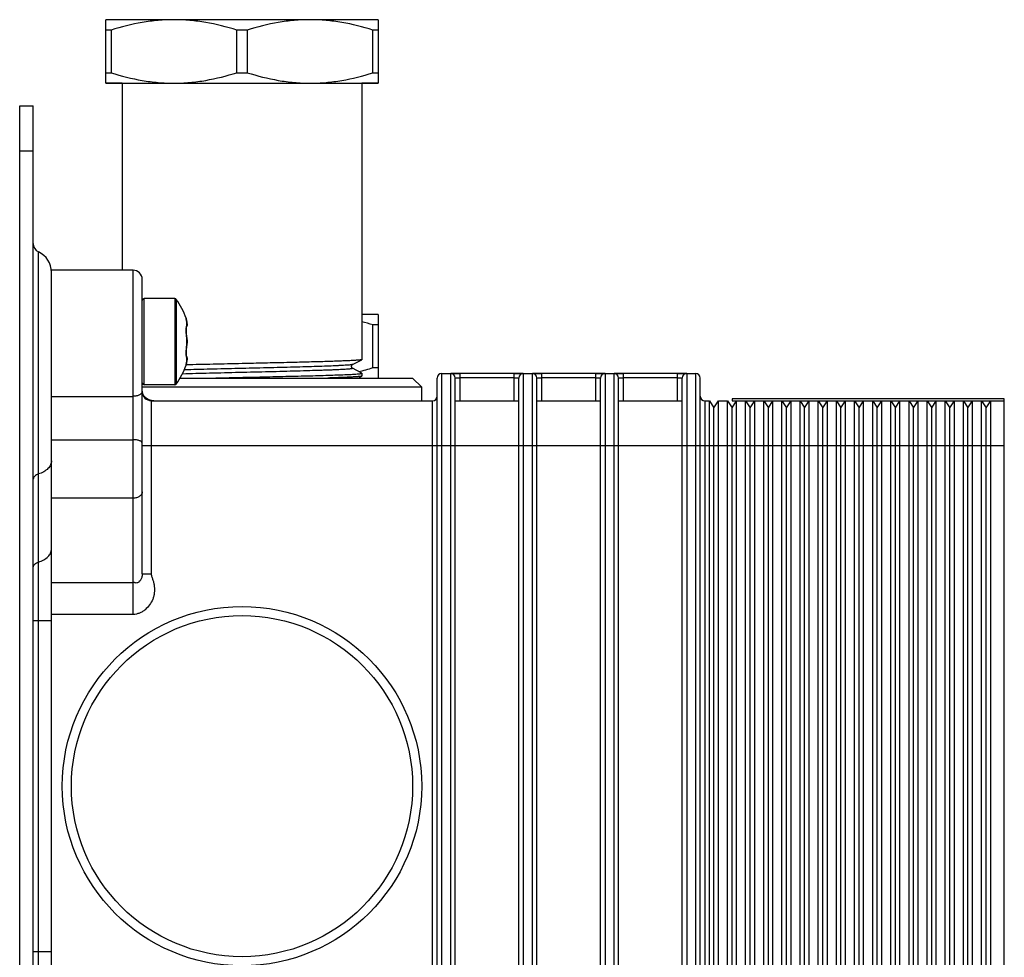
# Model space of a CAD drawing. Header units: millimetres. Extents: x 0 to 1189, y 0 to 841.
# Tile 27 of 27: x 671 to 780, y 542 to 645. Entities that reach past the tile are written whole.
import ezdxf

# ---------------------------------------------------------------- set-up
doc = ezdxf.new("R2010")
doc.units = ezdxf.units.MM
doc.header["$LTSCALE"] = 65.395
doc.layers.get('0').update_dxf_attribs({"linetype": 'CONTINUOUS'})

msp = doc.modelspace()

# ---------------------------------------------------------------- linework, layer by layer
at = {"color": 7, "linetype": 'CONTINUOUS'}
for p, q in [((680.99, 638.14), (680.99, 645.14)), ((688.49, 645.14), (680.99, 645.14)), ((706.49, 645.14), (688.49, 645.14)), ((710.99, 645.14), (706.49, 645.14)), ((710.99, 645.14), (710.99, 638.14)), ((681.56, 643.99), (680.99, 643.99)), ((681.56, 643.99), (681.56, 639.3)), ((695.42, 639.3), (695.42, 643.99)), ((696.56, 643.99), (695.42, 643.99)), ((696.56, 643.99), (696.56, 639.3)), ((710.42, 639.3), (710.42, 643.99)), ((710.99, 643.99), (710.42, 643.99)), ((680.99, 639.3), (681.56, 639.3)), ((695.42, 639.3), (696.56, 639.3)), ((710.42, 639.3), (710.99, 639.3)), ((680.99, 638.14), (695.99, 638.14)), ((682.79, 638.14), (680.99, 638.14)), ((682.79, 638.14), (682.79, 617.52)), ((695.99, 638.14), (709.21, 638.14)), ((709.19, 638.14), (709.19, 607.68)), ((710.99, 638.14), (709.19, 638.14)), ((709.21, 638.14), (710.99, 638.14)), ((671.49, 485.64), (671.49, 635.64)), ((671.49, 635.64), (672.99, 635.64)), ((672.99, 485.64), (672.99, 635.64)), ((672.99, 630.64), (671.49, 630.64)), ((673.56, 501.74), (673.56, 619.55)), ((674.99, 503.76), (674.99, 617.52)), ((683.99, 617.52), (674.99, 617.52)), ((683.99, 579.58), (683.99, 617.52)), ((684.99, 584.06), (684.99, 616.52)), ((685.19, 604.89), (685.19, 614.39)), ((688.59, 614.39), (685.19, 614.39)), ((688.59, 614.39), (688.59, 604.89)), ((688.75, 614.31), (688.75, 604.98)), ((689.83, 612.22), (689.89, 611.93)), ((689.89, 611.91), (689.84, 612.19)), ((710.99, 612.64), (709.19, 612.64)), ((710.99, 612.64), (710.99, 605.64)), ((689.87, 611.26), (689.88, 611.26)), ((689.87, 611.26), (689.87, 611.26)), ((689.89, 611.93), (689.89, 611.43)), ((689.89, 611.91), (689.89, 611.93)), ((689.92, 611.67), (689.92, 611.68)), ((710.42, 606.8), (710.42, 611.49)), ((710.99, 611.49), (710.42, 611.49)), ((689.86, 610.52), (689.85, 610.64)), ((689.86, 610.43), (689.85, 610.54)), ((689.87, 610.33), (689.86, 610.44)), ((689.89, 610.23), (689.87, 610.34)), ((689.9, 610.09), (689.89, 610.23)), ((689.89, 610.17), (689.89, 610.23)), ((689.89, 610.15), (689.89, 609.14)), ((689.92, 609.9), (689.92, 609.89)), ((689.93, 609.85), (689.92, 609.9)), ((689.93, 609.77), (689.93, 609.85)), ((689.85, 608.67), (689.86, 608.77)), ((689.86, 608.86), (689.87, 608.96)), ((689.86, 608.76), (689.86, 608.86)), ((689.87, 608.96), (689.89, 609.06)), ((689.92, 609.39), (689.92, 609.4)), ((689.93, 609.69), (689.93, 609.77)), ((689.93, 609.6), (689.93, 609.69)), ((689.93, 609.64), (689.93, 609.62)), ((689.93, 609.52), (689.93, 609.6)), ((689.84, 608.58), (689.85, 608.67)), ((689.84, 608.5), (689.84, 608.59)), ((689.84, 608.42), (689.84, 608.5)), ((689.84, 608.36), (689.84, 608.43)), ((689.84, 608.29), (689.84, 608.36)), ((689.84, 608.23), (689.84, 608.29)), ((689.85, 608.18), (689.84, 608.24)), ((689.85, 608.14), (689.85, 608.19)), ((689.86, 608.1), (689.85, 608.14)), ((689.86, 608.07), (689.86, 608.11)), ((689.87, 608.05), (689.86, 608.07)), ((689.87, 608.03), (689.87, 608.05)), ((689.87, 608.03), (689.87, 608.03)), ((689.87, 608.03), (689.87, 608.03)), ((689.87, 608.03), (689.87, 608.02)), ((689.89, 607.86), (689.89, 607.36)), ((689.92, 607.62), (689.92, 607.61)), ((708.15, 607.13), (709.18, 607.66)), ((689.89, 607.36), (689.83, 607.06)), ((689.84, 607.1), (689.89, 607.38)), ((689.89, 607.38), (689.89, 607.36)), ((709.18, 606.18), (708.15, 606.71)), ((710.42, 606.8), (710.99, 606.8)), ((689.18, 605.64), (708.77, 605.64)), ((708.77, 605.64), (714.79, 605.64)), ((708.78, 605.64), (709.18, 605.85)), ((709.19, 606.17), (709.19, 605.86)), ((714.79, 605.64), (715.79, 604.64)), ((717.49, 515.64), (717.49, 605.64)), ((717.99, 606.14), (717.99, 515.14)), ((717.99, 606.14), (718.99, 606.14)), ((718.99, 515.14), (718.99, 606.14)), ((726.99, 606.14), (719, 606.14)), ((719.02, 606.14), (719.99, 606.14)), ((719.49, 515.64), (719.49, 605.64)), ((719.99, 606.14), (719.99, 603.14)), ((725.99, 605.65), (719.99, 605.65)), ((725.99, 603.14), (725.99, 606.14)), ((725.99, 606.14), (726.97, 606.14)), ((726.49, 515.64), (726.49, 605.64)), ((726.99, 606.14), (726.99, 515.14)), ((726.99, 606.14), (727.99, 606.14)), ((727.99, 515.14), (727.99, 606.14)), ((735.99, 606.14), (728, 606.14)), ((728.02, 606.14), (728.99, 606.14)), ((728.49, 515.64), (728.49, 605.64)), ((728.99, 606.14), (728.99, 603.14)), ((734.99, 605.65), (728.99, 605.65)), ((734.99, 603.14), (734.99, 606.14)), ((734.99, 606.14), (735.97, 606.14)), ((735.49, 515.64), (735.49, 605.64)), ((735.99, 606.14), (735.99, 515.14)), ((735.99, 606.14), (736.99, 606.14)), ((736.99, 515.14), (736.99, 606.14)), ((744.99, 606.14), (737, 606.14)), ((737.02, 606.14), (737.99, 606.14)), ((737.49, 515.64), (737.49, 605.64)), ((737.99, 606.14), (737.99, 603.14)), ((743.99, 605.65), (737.99, 605.65)), ((743.99, 603.14), (743.99, 606.14)), ((743.99, 606.14), (744.97, 606.14)), ((744.49, 515.64), (744.49, 605.64)), ((744.99, 606.14), (744.99, 515.14)), ((744.99, 606.14), (745.99, 606.14)), ((745.99, 515.14), (745.99, 606.14)), ((746.49, 515.64), (746.49, 605.64)), ((715.79, 604.64), (684.99, 604.64)), ((688.59, 604.89), (685.19, 604.89)), ((715.79, 603.14), (715.79, 604.64)), ((674.99, 603.62), (683.99, 603.62)), ((749.99, 603.34), (749.99, 603.13)), ((779.99, 603.34), (749.99, 603.34)), ((779.99, 518.13), (779.99, 603.34)), ((685.99, 603.14), (685.99, 584.06)), ((685.99, 603.14), (716.99, 603.14)), ((716.99, 518.13), (716.99, 603.14)), ((719.49, 603.14), (726.49, 603.14)), ((728.49, 603.14), (735.49, 603.14)), ((737.49, 603.14), (744.49, 603.14)), ((746.99, 603.14), (746.99, 518.13)), ((746.99, 603.14), (747.49, 603.14)), ((747.49, 518.13), (747.49, 603.14)), ((747.49, 603.14), (747.99, 602.34)), ((747.99, 602.34), (748.49, 603.14)), ((747.99, 518.93), (747.99, 602.34)), ((748.49, 518.13), (748.49, 603.14)), ((748.49, 603.14), (749.49, 603.14)), ((749.49, 518.13), (749.49, 603.14)), ((749.49, 603.14), (749.99, 602.34)), ((749.99, 602.34), (750.49, 603.14)), ((749.99, 603.14), (779.99, 603.14)), ((749.99, 603.13), (750.48, 603.13)), ((749.99, 518.93), (749.99, 602.34)), ((750.49, 518.13), (750.49, 603.14)), ((751.49, 518.13), (751.49, 603.14)), ((751.49, 603.14), (751.99, 602.34)), ((751.5, 603.13), (752.48, 603.13)), ((751.99, 602.34), (752.49, 603.14)), ((751.99, 518.93), (751.99, 602.34)), ((752.49, 518.13), (752.49, 603.14)), ((753.49, 518.13), (753.49, 603.14)), ((753.49, 603.14), (753.99, 602.34)), ((753.5, 603.13), (754.48, 603.13)), ((753.99, 602.34), (754.49, 603.14)), ((753.99, 518.93), (753.99, 602.34)), ((754.49, 518.13), (754.49, 603.14)), ((755.49, 518.13), (755.49, 603.14)), ((755.49, 603.14), (755.99, 602.34)), ((755.5, 603.13), (756.48, 603.13)), ((755.99, 602.34), (756.49, 603.14)), ((755.99, 518.93), (755.99, 602.34)), ((756.49, 518.13), (756.49, 603.14)), ((757.49, 518.13), (757.49, 603.14)), ((757.49, 603.14), (757.99, 602.34)), ((757.5, 603.13), (758.48, 603.13)), ((757.99, 602.34), (758.49, 603.14)), ((757.99, 518.93), (757.99, 602.34)), ((758.49, 518.13), (758.49, 603.14)), ((759.49, 518.13), (759.49, 603.14)), ((759.49, 603.14), (759.99, 602.34)), ((759.5, 603.13), (760.48, 603.13)), ((759.99, 602.34), (760.49, 603.14)), ((759.99, 518.93), (759.99, 602.34)), ((760.49, 518.13), (760.49, 603.14)), ((761.49, 518.13), (761.49, 603.14)), ((761.49, 603.14), (761.99, 602.34)), ((761.5, 603.13), (762.48, 603.13)), ((761.99, 602.34), (762.49, 603.14)), ((761.99, 518.93), (761.99, 602.34)), ((762.49, 518.13), (762.49, 603.14)), ((763.49, 518.13), (763.49, 603.14)), ((763.49, 603.14), (763.99, 602.34)), ((763.5, 603.13), (764.48, 603.13)), ((763.99, 602.34), (764.49, 603.14)), ((763.99, 518.93), (763.99, 602.34)), ((764.49, 518.13), (764.49, 603.14)), ((765.49, 518.13), (765.49, 603.14)), ((765.49, 603.14), (765.99, 602.34)), ((765.5, 603.13), (766.48, 603.13)), ((765.99, 602.34), (766.49, 603.14)), ((765.99, 518.93), (765.99, 602.34)), ((766.49, 518.13), (766.49, 603.14)), ((767.49, 518.13), (767.49, 603.14)), ((767.49, 603.14), (767.99, 602.34)), ((767.5, 603.13), (768.48, 603.13)), ((767.99, 602.34), (768.49, 603.14)), ((767.99, 518.93), (767.99, 602.34)), ((768.49, 518.13), (768.49, 603.14)), ((769.49, 518.13), (769.49, 603.14)), ((769.49, 603.14), (769.99, 602.34)), ((769.5, 603.13), (770.48, 603.13)), ((769.99, 602.34), (770.49, 603.14)), ((769.99, 518.93), (769.99, 602.34)), ((770.49, 518.13), (770.49, 603.14)), ((771.49, 518.13), (771.49, 603.14)), ((771.49, 603.14), (771.99, 602.34)), ((771.5, 603.13), (772.48, 603.13)), ((771.99, 602.34), (772.49, 603.14)), ((771.99, 518.93), (771.99, 602.34)), ((772.49, 518.13), (772.49, 603.14)), ((773.49, 518.13), (773.49, 603.14)), ((773.49, 603.14), (773.99, 602.34)), ((773.5, 603.13), (774.48, 603.13)), ((773.99, 602.34), (774.49, 603.14)), ((773.99, 518.93), (773.99, 602.34)), ((774.49, 518.13), (774.49, 603.14)), ((775.49, 518.13), (775.49, 603.14)), ((775.49, 603.14), (775.99, 602.34)), ((775.5, 603.13), (776.48, 603.13)), ((775.99, 602.34), (776.49, 603.14)), ((775.99, 518.93), (775.99, 602.34)), ((776.49, 518.13), (776.49, 603.14)), ((777.49, 518.13), (777.49, 603.14)), ((777.49, 603.14), (777.99, 602.34)), ((777.5, 603.13), (778.48, 603.13)), ((777.99, 602.34), (778.49, 603.14)), ((777.99, 518.93), (777.99, 602.34)), ((778.49, 518.13), (778.49, 603.14)), ((674.99, 598.84), (683.99, 598.84)), ((685.99, 598.15), (684.99, 598.15)), ((719.49, 598.15), (685.99, 598.15)), ((728.49, 598.15), (719.49, 598.15)), ((737.49, 598.15), (728.49, 598.15)), ((779.99, 598.15), (737.49, 598.15)), ((683.99, 592.39), (674.99, 592.39)), ((684.99, 584.06), (685.99, 584.06)), ((674.99, 583.11), (683.99, 583.11)), ((683.99, 579.58), (674.99, 579.58)), ((674.99, 578.86), (672.99, 578.86)), ((672.99, 542.43), (674.99, 542.43))]:
    msp.add_line(p, q, dxfattribs=at)
for points in [[(689.84, 612.19), (689.83, 612.21), (689.83, 612.22)], [(689.85, 610.62), (689.84, 610.73), (689.84, 610.81), (689.84, 610.89), (689.84, 610.96), (689.84, 611.02), (689.85, 611.08), (689.85, 611.13), (689.85, 611.17), (689.86, 611.21), (689.86, 611.23), (689.87, 611.25), (689.87, 611.26)], [(689.84, 610.7), (689.84, 610.78), (689.84, 610.86), (689.84, 610.93), (689.84, 610.99), (689.84, 611.05), (689.85, 611.1), (689.85, 611.15), (689.86, 611.19), (689.86, 611.22)], [(689.88, 611.26), (689.89, 611.29), (689.91, 611.32), (689.92, 611.34), (689.92, 611.37), (689.93, 611.39), (689.93, 611.41), (689.93, 611.42), (689.93, 611.44), (689.93, 611.45), (689.93, 611.47), (689.93, 611.51)], [(689.92, 611.67), (689.92, 611.74), (689.9, 611.84), (689.89, 611.91)], [(689.93, 611.51), (689.93, 611.53), (689.93, 611.56), (689.93, 611.59), (689.93, 611.62), (689.93, 611.66), (689.92, 611.67)], [(689.92, 609.9), (689.92, 609.98), (689.9, 610.09)], [(689.89, 609.06), (689.9, 609.19), (689.92, 609.31), (689.92, 609.39)], [(689.92, 609.39), (689.93, 609.44), (689.93, 609.52)], [(689.93, 607.82), (689.93, 607.84), (689.93, 607.85), (689.93, 607.87), (689.93, 607.88), (689.93, 607.9), (689.92, 607.92), (689.92, 607.95), (689.91, 607.97), (689.9, 608), (689.88, 608.02), (689.87, 608.03)], [(689.89, 608), (689.87, 608.03), (689.87, 608.03)], [(689.89, 607.38), (689.9, 607.44), (689.92, 607.55), (689.92, 607.62)], [(689.92, 607.62), (689.93, 607.62), (689.93, 607.65), (689.93, 607.69), (689.93, 607.71), (689.93, 607.74), (689.93, 607.77), (689.93, 607.79), (689.93, 607.82)], [(689.83, 607.06), (689.83, 607.07), (689.84, 607.1)], [(708.15, 607.13), (708.15, 607.13), (708.13, 607.12), (708.11, 607.1), (708.09, 607.08), (708.07, 607.04), (708.05, 607), (708.03, 606.96), (708.03, 606.91), (708.04, 606.86), (708.06, 606.81), (708.08, 606.78), (708.1, 606.75), (708.12, 606.73), (708.14, 606.72), (708.15, 606.71), (708.15, 606.71)], [(685.01, 603.94), (685.02, 603.93), (685.02, 603.91), (685.03, 603.89), (685.04, 603.87), (685.05, 603.85), (685.06, 603.83), (685.07, 603.82), (685.08, 603.8), (685.09, 603.78), (685.1, 603.76), (685.11, 603.75), (685.12, 603.73), (685.14, 603.71), (685.15, 603.69), (685.16, 603.68), (685.18, 603.66), (685.19, 603.65), (685.21, 603.63), (685.22, 603.61), (685.24, 603.6), (685.25, 603.59), (685.27, 603.57), (685.28, 603.56), (685.3, 603.54), (685.31, 603.53), (685.32, 603.52), (685.34, 603.51), (685.35, 603.5), (685.37, 603.49), (685.38, 603.48), (685.39, 603.47), (685.4, 603.46), (685.42, 603.45), (685.43, 603.44), (685.44, 603.43), (685.45, 603.42), (685.46, 603.41), (685.48, 603.41), (685.49, 603.4), (685.5, 603.39), (685.51, 603.39), (685.52, 603.38), (685.53, 603.37), (685.54, 603.37), (685.55, 603.36), (685.56, 603.35), (685.57, 603.35), (685.58, 603.34), (685.59, 603.34), (685.6, 603.33), (685.61, 603.33), (685.62, 603.32), (685.63, 603.32), (685.64, 603.31), (685.64, 603.31), (685.65, 603.3), (685.66, 603.3), (685.67, 603.3), (685.68, 603.29), (685.69, 603.29), (685.7, 603.28), (685.71, 603.28), (685.71, 603.28), (685.72, 603.27), (685.73, 603.27), (685.74, 603.27), (685.75, 603.26), (685.76, 603.26), (685.77, 603.26), (685.77, 603.25), (685.78, 603.25), (685.79, 603.25), (685.8, 603.24), (685.81, 603.24), (685.82, 603.24), (685.82, 603.23), (685.83, 603.23), (685.84, 603.23), (685.85, 603.22), (685.86, 603.22), (685.87, 603.22), (685.88, 603.22), (685.88, 603.21), (685.89, 603.21), (685.9, 603.21), (685.91, 603.21), (685.92, 603.2), (685.93, 603.2), (685.93, 603.2), (685.94, 603.2), (685.95, 603.19)], [(685.95, 603.19), (685.96, 603.19), (685.97, 603.19), (685.98, 603.19), (685.98, 603.19), (685.99, 603.18), (686, 603.18), (686.01, 603.18), (686.02, 603.18), (686.03, 603.18), (686.03, 603.17), (686.04, 603.17), (686.05, 603.17), (686.06, 603.17), (686.07, 603.17), (686.07, 603.17), (686.08, 603.16), (686.09, 603.16), (686.1, 603.16), (686.11, 603.16), (686.11, 603.16), (686.12, 603.16), (686.13, 603.16), (686.14, 603.16), (686.15, 603.16), (686.15, 603.15), (686.16, 603.15), (686.17, 603.15), (686.18, 603.15), (686.18, 603.15), (686.19, 603.15), (686.2, 603.15), (686.21, 603.15), (686.21, 603.15), (686.22, 603.15), (686.23, 603.15), (686.24, 603.15), (686.24, 603.15), (686.25, 603.15), (686.26, 603.14)]]:
    msp.add_lwpolyline(points, dxfattribs=at)
for radius in [19.8, 18.8]:
    msp.add_circle((695.99, 560.65), radius, dxfattribs=at)
for centre, radius, start, end in [((673.99, 620.45), 1, 180, 244.6231), ((672.49, 617.29), 2.5, 0, 64.6231), ((683.99, 616.52), 1, 0, 90), ((685.19, 614.19), 0.2, 90, 180), ((688.59, 614.19), 0.2, 35.6853, 90), ((682.25, 609.64), 8, 18.8191, 35.6853), ((691.15, 611.09), 1.32, 172.066, 172.4696), ((689.67, 611.41), 0.25, 321.7908, 327.5642), ((687.8, 611.48), 2.14, 11.6532, 12.2753), ((688.49, 611.55), 1.44, 4.8102, 5.1137), ((688.37, 611.54), 1.56, 3.2124, 4.7915), ((701.24, 582.25), 30.65, 72.5629, 74.954), ((695.84, 610.98), 6.02, 187.8191, 187.9856), ((687.98, 609.69), 1.96, 5.7762, 6.233), ((695.84, 608.3), 6.02, 172.0144, 172.181), ((687.98, 609.6), 1.96, 353.7641, 354.2235), ((691.15, 608.2), 1.32, 187.5313, 187.9569), ((689.67, 607.88), 0.253, 32.4625, 38.2032), ((688.37, 607.75), 1.56, 355.209, 356.7878), ((688.49, 607.74), 1.44, 354.8861, 355.1903), ((682.25, 609.64), 8, 324.3147, 341.1809), ((687.8, 607.81), 2.14, 347.7247, 348.3468), ((701.65, 634.64), 29.2, 284.2825, 287.4871), ((717.99, 605.64), 0.5, 90, 180), ((718.99, 605.64), 0.5, 0, 90), ((726.99, 605.64), 0.5, 90, 180), ((727.99, 605.64), 0.5, 0, 90), ((735.99, 605.64), 0.5, 90, 180), ((736.99, 605.64), 0.5, 0, 90), ((744.99, 605.64), 0.5, 90, 180), ((745.99, 605.64), 0.5, 0, 90), ((685.19, 605.09), 0.2, 180, 270), ((688.59, 605.09), 0.2, 270, 324.3147), ((685.99, 604.14), 1, 180, 270), ((716.99, 603.64), 0.5, 270, 360), ((746.99, 603.64), 0.5, 180, 270)]:
    msp.add_arc(centre, radius, start, end, dxfattribs=at)
for points, knots in [([(688.49, 645.14), (687.91, 645.14), (686.73, 645.09), (684.4, 644.78), (682.69, 644.34), (681.56, 643.99)], [0, 0, 0, 0, 0.249049, 0.498577, 1, 1, 1, 1]), ([(695.42, 643.99), (694.3, 644.34), (692.58, 644.78), (690.25, 645.09), (689.08, 645.14), (688.49, 645.14)], [0, 0, 0, 0, 0.501417, 0.750947, 1, 1, 1, 1]), ([(703.49, 645.14), (702.91, 645.14), (701.73, 645.09), (699.4, 644.78), (697.69, 644.34), (696.56, 643.99)], [0, 0, 0, 0, 0.249053, 0.498583, 1, 1, 1, 1]), ([(710.42, 643.99), (709.3, 644.34), (707.58, 644.78), (705.25, 645.09), (704.08, 645.14), (703.49, 645.14)], [0, 0, 0, 0, 0.501423, 0.750951, 1, 1, 1, 1]), ([(681.56, 639.3), (682.69, 638.94), (684.4, 638.5), (686.73, 638.19), (687.91, 638.14), (688.49, 638.14)], [0, 0, 0, 0, 0.501417, 0.750947, 1, 1, 1, 1]), ([(688.49, 638.14), (689.08, 638.14), (690.25, 638.19), (692.58, 638.51), (694.3, 638.94), (695.42, 639.3)], [0, 0, 0, 0, 0.249049, 0.498577, 1, 1, 1, 1]), ([(696.56, 639.3), (697.69, 638.94), (699.4, 638.51), (701.73, 638.19), (702.91, 638.14), (703.49, 638.14)], [0, 0, 0, 0, 0.501423, 0.750951, 1, 1, 1, 1]), ([(703.49, 638.14), (704.08, 638.14), (705.25, 638.19), (707.58, 638.5), (709.3, 638.94), (710.42, 639.3)], [0, 0, 0, 0, 0.249053, 0.498583, 1, 1, 1, 1]), ([(689.84, 611.26), (689.83, 611.19), (689.82, 611.02), (689.83, 610.66), (689.86, 610.37), (689.88, 610.17)], [0, 0, 0, 0, 0.198538, 0.445233, 1, 1, 1, 1]), ([(689.89, 611.43), (689.88, 611.41), (689.86, 611.35), (689.85, 611.3), (689.85, 611.27)], [0, 0, 0, 0, 0.422067, 1, 1, 1, 1]), ([(689.87, 611.26), (689.88, 611.29), (689.9, 611.34), (689.89, 611.4), (689.89, 611.43)], [0, 0, 0, 0, 0.522918, 1, 1, 1, 1]), ([(689.89, 611.91), (689.89, 611.89), (689.91, 611.81), (689.92, 611.74), (689.92, 611.68)], [0, 0, 0, 0, 0.235689, 1, 1, 1, 1]), ([(689.92, 611.44), (689.92, 611.44), (689.92, 611.44), (689.91, 611.44), (689.9, 611.44), (689.89, 611.43), (689.89, 611.43)], [0, 0, 0, 0, 0.194654, 0.393706, 0.653463, 1, 1, 1, 1]), ([(689.89, 611.28), (689.9, 611.3), (689.92, 611.35), (689.93, 611.41), (689.92, 611.44)], [0, 0, 0, 0, 0.521283, 1, 1, 1, 1]), ([(689.93, 611.63), (689.93, 611.6), (689.93, 611.54), (689.93, 611.49), (689.93, 611.45), (689.93, 611.44), (689.93, 611.43), (689.92, 611.44), (689.92, 611.44)], [0, 0, 0, 0, 0.457374, 0.787475, 0.891226, 0.952704, 0.97658, 1, 1, 1, 1]), ([(689.89, 610.17), (689.89, 610.17), (689.89, 610.16), (689.89, 610.15), (689.89, 610.15)], [0, 0, 0, 0, 0.218255, 1, 1, 1, 1]), ([(689.89, 610.15), (689.89, 610.13), (689.9, 610.04), (689.92, 609.96), (689.92, 609.9)], [0, 0, 0, 0, 0.262398, 1, 1, 1, 1]), ([(689.92, 609.89), (689.93, 609.85), (689.93, 609.77), (689.93, 609.69), (689.93, 609.64)], [0, 0, 0, 0, 0.472531, 1, 1, 1, 1]), ([(689.88, 609.12), (689.86, 608.92), (689.83, 608.63), (689.82, 608.26), (689.83, 608.1), (689.84, 608.03)], [0, 0, 0, 0, 0.554773, 0.801467, 1, 1, 1, 1]), ([(689.92, 609.39), (689.92, 609.37), (689.91, 609.29), (689.9, 609.2), (689.89, 609.14)], [0, 0, 0, 0, 0.23654, 1, 1, 1, 1]), ([(689.89, 609.12), (689.89, 609.12), (689.89, 609.13), (689.89, 609.14), (689.89, 609.14)], [0, 0, 0, 0, 0.218606, 1, 1, 1, 1]), ([(689.93, 609.62), (689.93, 609.6), (689.93, 609.53), (689.93, 609.46), (689.92, 609.4)], [0, 0, 0, 0, 0.268205, 1, 1, 1, 1]), ([(689.85, 608.02), (689.85, 607.99), (689.86, 607.94), (689.88, 607.88), (689.89, 607.86)], [0, 0, 0, 0, 0.577808, 1, 1, 1, 1]), ([(689.87, 608.03), (689.88, 608), (689.9, 607.94), (689.89, 607.89), (689.89, 607.86)], [0, 0, 0, 0, 0.52155, 1, 1, 1, 1]), ([(689.89, 608.01), (689.9, 607.99), (689.92, 607.93), (689.93, 607.88), (689.92, 607.85)], [0, 0, 0, 0, 0.517296, 1, 1, 1, 1]), ([(689.89, 607.86), (689.89, 607.86), (689.9, 607.85), (689.91, 607.85), (689.92, 607.85), (689.92, 607.85), (689.92, 607.85)], [0, 0, 0, 0, 0.346537, 0.606295, 0.805348, 1, 1, 1, 1]), ([(689.92, 607.61), (689.92, 607.59), (689.91, 607.51), (689.9, 607.44), (689.89, 607.38)], [0, 0, 0, 0, 0.263407, 1, 1, 1, 1]), ([(689.92, 607.85), (689.92, 607.85), (689.93, 607.86), (689.93, 607.85), (689.93, 607.84), (689.93, 607.8), (689.93, 607.74), (689.93, 607.69), (689.93, 607.66)], [0, 0, 0, 0, 0.023418, 0.047279, 0.108776, 0.212522, 0.542633, 1, 1, 1, 1]), ([(709.18, 607.66), (709.17, 607.66), (709.13, 607.65), (709.06, 607.64), (708.96, 607.62), (708.82, 607.61), (708.66, 607.6), (708.39, 607.58), (707.99, 607.55), (707.41, 607.53), (706.74, 607.5), (705.96, 607.47), (705.1, 607.44), (704.15, 607.42), (703.13, 607.39), (702.04, 607.36), (700.49, 607.33), (698.47, 607.28), (696.83, 607.24), (695.99, 607.23)], [0, 0, 0, 0, 0.003314, 0.008831, 0.016579, 0.026555, 0.038741, 0.053114, 0.088287, 0.131761, 0.183145, 0.241974, 0.307712, 0.37976, 0.457463, 0.540113, 0.626955, 0.810021, 1, 1, 1, 1]), ([(709.19, 607.68), (709.19, 607.68), (709.19, 607.67), (709.18, 607.67), (709.18, 607.66)], [0, 0, 0, 0, 0.179978, 1, 1, 1, 1]), ([(708.15, 606.71), (708.16, 606.71), (708.16, 606.71), (708.17, 606.7), (708.17, 606.7), (708.16, 606.69), (708.16, 606.69), (708.15, 606.68), (708.13, 606.68), (708.11, 606.67), (708.07, 606.66), (708.01, 606.65), (707.93, 606.64), (707.85, 606.63), (707.74, 606.62), (707.58, 606.61), (707.35, 606.59), (707.02, 606.57), (706.65, 606.55), (706.23, 606.53), (705.75, 606.52), (705.24, 606.5), (704.46, 606.47), (703.4, 606.44), (701.5, 606.38), (698.92, 606.32), (695.7, 606.24), (692.51, 606.16), (690.42, 606.11), (689.41, 606.08)], [0, 0, 0, 0, 0.000483, 0.000823, 0.001086, 0.001392, 0.001827, 0.002424, 0.003196, 0.004149, 0.006608, 0.009807, 0.013745, 0.018418, 0.023821, 0.029947, 0.044348, 0.061569, 0.081547, 0.104176, 0.129339, 0.156919, 0.1868, 0.252918, 0.326414, 0.490022, 0.665482, 0.839784, 1, 1, 1, 1]), ([(708.15, 607.13), (708.15, 607.13), (708.13, 607.12), (708.07, 607.11), (707.96, 607.09), (707.8, 607.07), (707.59, 607.05), (707.33, 607.04), (707.02, 607.02), (706.66, 607), (706.1, 606.97), (705.29, 606.94), (704.21, 606.9), (703, 606.87), (701.66, 606.83), (700.23, 606.79), (698.72, 606.76), (697.18, 606.72), (695.09, 606.67), (692.57, 606.61), (690.58, 606.56), (689.62, 606.53)], [0, 0, 0, 0, 0.001404, 0.003471, 0.009629, 0.01848, 0.029989, 0.044114, 0.06081, 0.080023, 0.101659, 0.151795, 0.210405, 0.276523, 0.348999, 0.426653, 0.508167, 0.592162, 0.677242, 0.844924, 1, 1, 1, 1]), ([(695.99, 607.23), (694.93, 607.2), (692.88, 607.16), (690.83, 607.11), (689.83, 607.08)], [0, 0, 0, 0, 0.515091, 1, 1, 1, 1]), ([(692.73, 605.64), (693.72, 605.66), (695.21, 605.7), (697.19, 605.74), (698.67, 605.77), (700.11, 605.81), (701.5, 605.84), (702.82, 605.87), (704.05, 605.9), (705.18, 605.94), (706.19, 605.97), (706.95, 606), (707.49, 606.02), (707.83, 606.03), (708.15, 606.05), (708.42, 606.07), (708.65, 606.08), (708.84, 606.1), (708.99, 606.11), (709.09, 606.13), (709.16, 606.14), (709.18, 606.15), (709.19, 606.16), (709.19, 606.17)], [0, 0, 0, 0, 0.180234, 0.271284, 0.361387, 0.44938, 0.534124, 0.614523, 0.689539, 0.758203, 0.819627, 0.873019, 0.896484, 0.917692, 0.936575, 0.953072, 0.967132, 0.978712, 0.98778, 0.994315, 0.998322, 0.999411, 1, 1, 1, 1]), ([(709.18, 605.85), (709.17, 605.84), (709.13, 605.84), (709.07, 605.82), (708.97, 605.81), (708.85, 605.8), (708.71, 605.78), (708.46, 605.77), (708.08, 605.74), (707.56, 605.72), (706.94, 605.69), (706.23, 605.67), (705.72, 605.65), (705.46, 605.64)], [0, 0, 0, 0, 0.010962, 0.029018, 0.054262, 0.086685, 0.126238, 0.172854, 0.286896, 0.427898, 0.594701, 0.785927, 1, 1, 1, 1]), ([(709.19, 606.17), (709.19, 606.17), (709.19, 606.17), (709.18, 606.18), (709.18, 606.18)], [0, 0, 0, 0, 0.179653, 1, 1, 1, 1]), ([(709.19, 605.86), (709.19, 605.86), (709.19, 605.86), (709.18, 605.85), (709.18, 605.85)], [0, 0, 0, 0, 0.179555, 1, 1, 1, 1]), ([(719.49, 605.64), (719.49, 605.64), (719.49, 605.64), (719.49, 605.64), (719.5, 605.64), (719.5, 605.65), (719.51, 605.65), (719.53, 605.65), (719.55, 605.65), (719.58, 605.65), (719.61, 605.65), (719.65, 605.65), (719.72, 605.65), (719.8, 605.65), (719.9, 605.65), (719.96, 605.65), (719.99, 605.65)], [0, 0, 0, 0, 0.001283, 0.004938, 0.010978, 0.019386, 0.043217, 0.076248, 0.118234, 0.168707, 0.227138, 0.293, 0.444554, 0.617375, 0.804938, 1, 1, 1, 1]), ([(725.99, 605.65), (726.02, 605.65), (726.09, 605.65), (726.18, 605.65), (726.27, 605.65), (726.33, 605.65), (726.38, 605.65), (726.41, 605.65), (726.43, 605.65), (726.45, 605.65), (726.47, 605.65), (726.48, 605.65), (726.49, 605.64), (726.49, 605.64), (726.49, 605.64), (726.49, 605.64), (726.49, 605.64)], [0, 0, 0, 0, 0.195062, 0.382625, 0.555446, 0.707, 0.772862, 0.831293, 0.881766, 0.923752, 0.956783, 0.980614, 0.989022, 0.995062, 0.998717, 1, 1, 1, 1]), ([(728.49, 605.64), (728.49, 605.64), (728.49, 605.64), (728.49, 605.64), (728.5, 605.64), (728.5, 605.65), (728.51, 605.65), (728.53, 605.65), (728.55, 605.65), (728.58, 605.65), (728.61, 605.65), (728.65, 605.65), (728.72, 605.65), (728.8, 605.65), (728.9, 605.65), (728.96, 605.65), (728.99, 605.65)], [0, 0, 0, 0, 0.001283, 0.004938, 0.010978, 0.019386, 0.043217, 0.076248, 0.118234, 0.168707, 0.227138, 0.293, 0.444554, 0.617375, 0.804938, 1, 1, 1, 1]), ([(734.99, 605.65), (735.02, 605.65), (735.09, 605.65), (735.18, 605.65), (735.27, 605.65), (735.33, 605.65), (735.38, 605.65), (735.41, 605.65), (735.43, 605.65), (735.45, 605.65), (735.47, 605.65), (735.48, 605.65), (735.49, 605.64), (735.49, 605.64), (735.49, 605.64), (735.49, 605.64), (735.49, 605.64)], [0, 0, 0, 0, 0.195062, 0.382625, 0.555446, 0.707, 0.772862, 0.831293, 0.881766, 0.923752, 0.956783, 0.980614, 0.989022, 0.995062, 0.998717, 1, 1, 1, 1]), ([(737.49, 605.64), (737.49, 605.64), (737.49, 605.64), (737.49, 605.64), (737.5, 605.64), (737.5, 605.65), (737.51, 605.65), (737.53, 605.65), (737.55, 605.65), (737.58, 605.65), (737.61, 605.65), (737.65, 605.65), (737.72, 605.65), (737.8, 605.65), (737.9, 605.65), (737.96, 605.65), (737.99, 605.65)], [0, 0, 0, 0, 0.001283, 0.004938, 0.010978, 0.019386, 0.043217, 0.076248, 0.118234, 0.168707, 0.227138, 0.293, 0.444554, 0.617375, 0.804938, 1, 1, 1, 1]), ([(743.99, 605.65), (744.02, 605.65), (744.09, 605.65), (744.18, 605.65), (744.27, 605.65), (744.33, 605.65), (744.38, 605.65), (744.41, 605.65), (744.43, 605.65), (744.45, 605.65), (744.47, 605.65), (744.48, 605.65), (744.49, 605.64), (744.49, 605.64), (744.49, 605.64), (744.49, 605.64), (744.49, 605.64)], [0, 0, 0, 0, 0.195062, 0.382625, 0.555446, 0.707, 0.772862, 0.831293, 0.881766, 0.923752, 0.956783, 0.980614, 0.989022, 0.995062, 0.998717, 1, 1, 1, 1]), ([(684.99, 604.2), (684.99, 604.17), (684.98, 604.08), (684.92, 603.97), (684.82, 603.87), (684.65, 603.75), (684.37, 603.64), (684.12, 603.62), (683.99, 603.62)], [0, 0, 0, 0, 0.092059, 0.190269, 0.298938, 0.419916, 0.695467, 1, 1, 1, 1]), ([(684.99, 598.47), (684.99, 598.49), (684.97, 598.55), (684.91, 598.62), (684.82, 598.68), (684.69, 598.73), (684.54, 598.78), (684.31, 598.82), (684.12, 598.84), (683.99, 598.84)], [0, 0, 0, 0, 0.065589, 0.144626, 0.243827, 0.364395, 0.504463, 0.660395, 1, 1, 1, 1]), ([(674.99, 596.51), (674.99, 596.44), (674.97, 596.28), (674.87, 595.98), (674.61, 595.62), (674.14, 595.28), (673.77, 595.12), (673.56, 595.06)], [0, 0, 0, 0, 0.104651, 0.212146, 0.443751, 0.706612, 1, 1, 1, 1]), ([(673.56, 595.06), (673.48, 595.04), (673.33, 594.98), (673.15, 594.84), (673.02, 594.67), (672.99, 594.54), (672.99, 594.48)], [0, 0, 0, 0, 0.293739, 0.556917, 0.788802, 1, 1, 1, 1]), ([(684.99, 593.1), (684.99, 593.05), (684.98, 592.96), (684.9, 592.77), (684.7, 592.57), (684.37, 592.43), (684.12, 592.39), (683.99, 592.39)], [0, 0, 0, 0, 0.103586, 0.210932, 0.445675, 0.712555, 1, 1, 1, 1]), ([(673.56, 585.35), (673.77, 585.41), (674.14, 585.57), (674.61, 585.9), (674.87, 586.26), (674.97, 586.57), (674.99, 586.72), (674.99, 586.8)], [0, 0, 0, 0, 0.293388, 0.556249, 0.787854, 0.895349, 1, 1, 1, 1]), ([(672.99, 584.77), (672.99, 584.83), (673.02, 584.96), (673.15, 585.13), (673.33, 585.26), (673.48, 585.32), (673.56, 585.35)], [0, 0, 0, 0, 0.211198, 0.443083, 0.706261, 1, 1, 1, 1]), ([(684.99, 584.06), (684.99, 583.98), (684.99, 583.84), (684.94, 583.6), (684.84, 583.38), (684.69, 583.21), (684.54, 583.1), (684.4, 583.04), (684.28, 583.04), (684.19, 583.06), (684.13, 583.08), (684.06, 583.11), (684.01, 583.11), (683.99, 583.11)], [0, 0, 0, 0, 0.144261, 0.257046, 0.429716, 0.562012, 0.668262, 0.757151, 0.8373, 0.877159, 0.917877, 0.959146, 1, 1, 1, 1]), ([(685.99, 584.06), (685.99, 584), (686.01, 583.88), (686.07, 583.65), (686.17, 583.37), (686.27, 583.02), (686.33, 582.67), (686.35, 582.31), (686.33, 581.94), (686.27, 581.59), (686.12, 581.13), (685.83, 580.6), (685.41, 580.16), (685.02, 579.88), (684.7, 579.72), (684.35, 579.6), (684.11, 579.58), (683.99, 579.58)], [0, 0, 0, 0, 0.031238, 0.062512, 0.125071, 0.18762, 0.250161, 0.312703, 0.375244, 0.437784, 0.500323, 0.625146, 0.749974, 0.812509, 0.875032, 0.937528, 1, 1, 1, 1])]:
    msp.add_open_spline(points, degree=3, knots=knots, dxfattribs=at)

doc.saveas('drawing.dxf')
